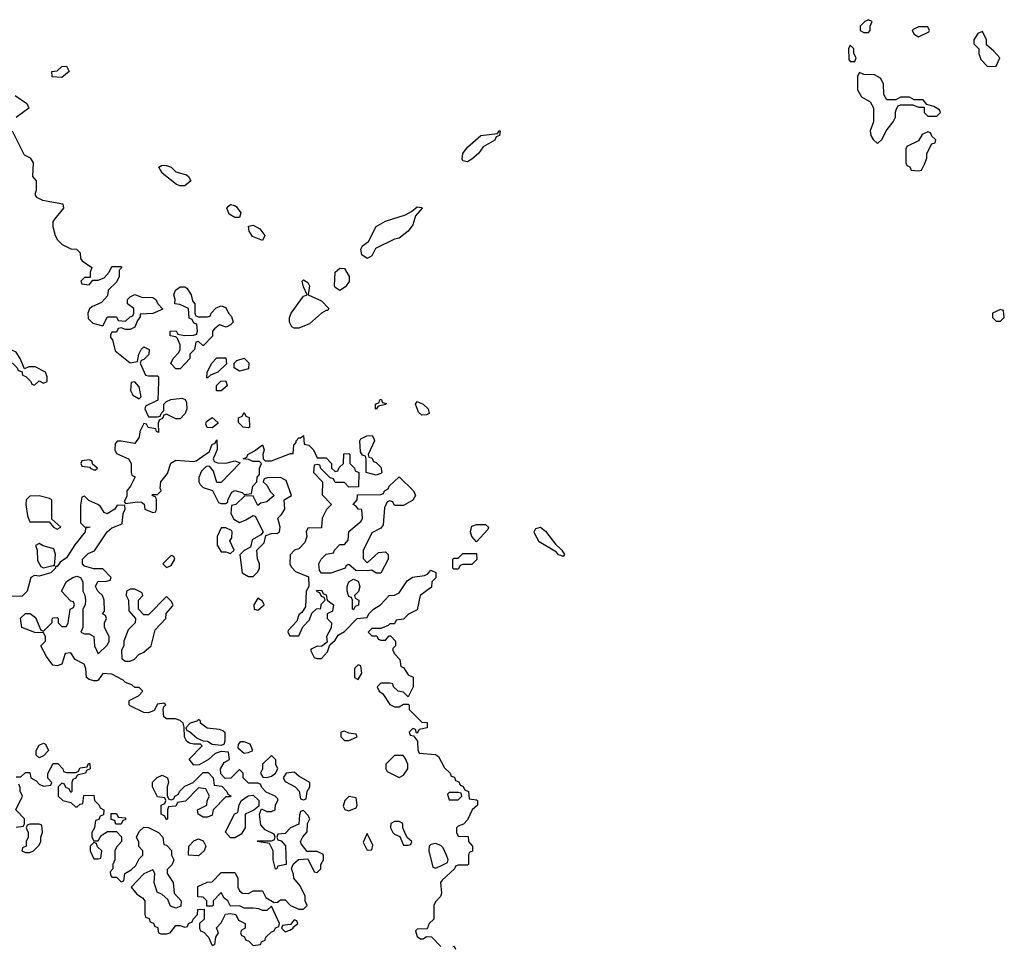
# Model space of a CAD drawing. Header units: inches. Extents: x 2671394 to 2765652, y 830470 to 955458.
# Tile 89 of 256: x 2707625 to 2711946, y 877310 to 881378. Entities that reach past the tile are written whole.
import ezdxf

# ---------------------------------------------------------------- set-up
doc = ezdxf.new("R2010")
doc.units = ezdxf.units.IN
doc.header["$MEASUREMENT"] = 0
for name, color, linetype in [('C7807', 7, 'Continuous'), ('C7808', 7, 'Continuous'), ('C7817', 7, 'Continuous'), ('C7818', 7, 'Continuous')]:
    doc.layers.add(name, color=color, linetype=linetype)

msp = doc.modelspace()

# ---------------------------------------------------------------- linework, layer by layer
at = {"layer": 'C7807', "color": 2, "elevation": 14}
for points in [[(2708026, 880000), (2708023.6, 879996.4), (2708023.6, 879983.6), (2708032, 879972), (2708044, 879924), (2708110, 879872), (2708142, 879878), (2708148, 879910), (2708158, 879930), (2708170, 879942), (2708194, 879930), (2708191.6, 879908.4), (2708170, 879886), (2708158, 879882), (2708154, 879870), (2708178, 879818), (2708190, 879814), (2708230, 879814), (2708234, 879810), (2708234, 879790), (2708232, 879708), (2708178, 879682), (2708174, 879670), (2708190, 879634), (2708230, 879634), (2708242, 879638), (2708246, 879650), (2708258, 879662), (2708258, 879690), (2708270, 879702), (2708288.9, 879711.1), (2708336.9, 879716.9), (2708351.3, 879711.3), (2708356.9, 879696.9), (2708358, 879670), (2708351.3, 879650), (2708330, 879626), (2708310, 879626), (2708270, 879646), (2708258, 879642), (2708252, 879628), (2708238, 879622), (2708232.7, 879607.3), (2708234, 879566), (2708226, 879570), (2708222, 879582), (2708188.4, 879588.4), (2708182, 879602), (2708170, 879606), (2708152, 879570), (2708150, 879546), (2708130, 879518), (2708070, 879528), (2708052.7, 879527.3), (2708043.6, 879516.4), (2708042, 879490), (2708050, 879474), (2708102, 879450), (2708114, 879430), (2708114, 879390), (2708118, 879378), (2708132, 879372), (2708111.3, 879330), (2708096, 879310), (2708095.3, 879284.7), (2708083.6, 879263.6), (2708090, 879254), (2708142, 879262), (2708159.6, 879259.6), (2708171.6, 879251.6), (2708174, 879230), (2708210, 879214), (2708222, 879218), (2708226, 879230), (2708226, 879270), (2708222, 879282), (2708206, 879290), (2708210, 879294), (2708230, 879294), (2708246, 879310), (2708242, 879322), (2708244, 879350), (2708273.6, 879386.4), (2708289, 879431), (2708310, 879444.7), (2708390, 879438), (2708399, 879441), (2708458, 879482), (2708470, 879514), (2708482, 879518), (2708490, 879534), (2708491.6, 879491.6), (2708474, 879450), (2708478, 879438), (2708492.7, 879432.7), (2708530, 879431.3), (2708570, 879442), (2708592.7, 879432.7), (2708510, 879346), (2708490, 879346), (2708476.4, 879396.4), (2708458, 879418), (2708443.6, 879416.4), (2708423.6, 879396.4), (2708411.6, 879368.4), (2708411.3, 879350), (2708416.9, 879336.9), (2708430, 879324.7), (2708472, 879312), (2708498, 879258), (2708510, 879254), (2708530, 879254), (2708538, 879262), (2708538, 879270), (2708556.4, 879303.6), (2708568.7, 879311.3), (2708602, 879302), (2708610, 879294), (2708642, 879298), (2708648, 879330), (2708666, 879350), (2708668, 879370), (2708678, 879382), (2708678, 879410), (2708686, 879430), (2708678, 879438), (2708650, 879438), (2708630, 879448), (2708606, 879450), (2708622, 879458), (2708626, 879470), (2708655.3, 879484.7), (2708690, 879512), (2708698, 879490), (2708692, 879470), (2708694, 879450), (2708702, 879442), (2708730, 879442), (2708814, 879474), (2708826, 879474), (2708828.7, 879510), (2708838, 879522), (2708838, 879530), (2708850, 879542), (2708858, 879542), (2708870, 879552), (2708874, 879514), (2708894, 879510), (2708914, 879490), (2708930, 879454), (2708970, 879454), (2708994, 879430), (2708994, 879410), (2709010, 879394), (2709022, 879398), (2709027.3, 879412.7), (2709046, 879430), (2709047.3, 879472.7), (2709070, 879474), (2709074, 879470), (2709074, 879430), (2709094, 879410), (2709098, 879398), (2709114, 879390), (2709112.7, 879327.3), (2709070, 879326), (2709050, 879346), (2709010, 879346), (2709002, 879362), (2708987.3, 879367.3), (2708947.3, 879407.3), (2708942, 879422), (2708930, 879426), (2708918, 879422), (2708914, 879390), (2708954, 879350), (2708952.7, 879292.7), (2708994, 879250), (2708971.6, 879228.4), (2708952, 879190), (2708950, 879148), (2708890, 879146), (2708882, 879130), (2708884.7, 879110), (2708876.8, 879083.2), (2708850, 879055.3), (2708831, 879049), (2708811.6, 879028.4), (2708811.3, 878990), (2708816.9, 878976.9), (2708836, 878956), (2708892.7, 878932.7), (2708894, 878890), (2708882, 878870), (2708879.6, 878800.4), (2708863.6, 878776.4), (2708850, 878766), (2708842, 878738), (2708803.6, 878696.4), (2708802, 878690), (2708810, 878674), (2708850, 878674), (2708867.3, 878712.7), (2708896.4, 878743.6), (2708907.3, 878772.7), (2708928.4, 878791.6), (2708946, 878794), (2708948.4, 878811.6), (2708966, 878830), (2708962, 878842), (2708950, 878846), (2708942, 878862), (2708930, 878866), (2708927.3, 878872.7), (2708950, 878874), (2708958, 878858), (2708970, 878854), (2708974, 878830), (2709002, 878810), (2708998, 878782), (2708974, 878770), (2708974, 878750), (2708994, 878730), (2708991.6, 878708.4), (2708972, 878670), (2708974, 878646), (2708950, 878626), (2708930, 878628), (2708904.7, 878615.3), (2708902, 878610), (2708918, 878578), (2708930, 878574), (2708950, 878574), (2708976.4, 878603.6), (2708986, 878634), (2709010, 878654), (2709023.1, 878676.9), (2709050, 878692), (2709106, 878750), (2709150, 878754), (2709158, 878770), (2709178, 878790), (2709208, 878810), (2709246, 878850), (2709270, 878852), (2709290, 878862), (2709325.2, 878914.8), (2709349.3, 878930.7), (2709402, 878938), (2709415.3, 878944.7), (2709430, 878962), (2709452, 878952), (2709451.6, 878928.4), (2709434, 878910), (2709432.7, 878887.3), (2709382, 878850), (2709370, 878788), (2709331.6, 878768.4), (2709310, 878746), (2709278, 878742), (2709270, 878726), (2709250, 878726), (2709242, 878718), (2709210, 878706), (2709170, 878706), (2709154, 878690), (2709170, 878674), (2709192.7, 878672.7), (2709198, 878658), (2709210, 878654), (2709230, 878654), (2709247.3, 878672.7), (2709252.7, 878672.7), (2709274, 878650), (2709274, 878630), (2709262, 878618), (2709262, 878610), (2709270, 878594), (2709294, 878570), (2709298, 878538), (2709310, 878534), (2709330, 878502), (2709351.6, 878491.6), (2709351.3, 878450), (2709330, 878406), (2709310, 878426), (2709286, 878430), (2709266, 878450), (2709262, 878462), (2709250, 878466), (2709210, 878466), (2709194, 878450), (2709202, 878430), (2709218.8, 878418.8), (2709250, 878372), (2709270, 878362), (2709290, 878362), (2709310, 878374), (2709330, 878374), (2709334, 878370), (2709334, 878350), (2709390, 878294), (2709412.7, 878292.7), (2709414, 878270), (2709378, 878262), (2709370, 878246), (2709366, 878246), (2709362, 878262), (2709350, 878266), (2709334, 878250), (2709338, 878238), (2709354, 878234), (2709371.6, 878211.6), (2709372.7, 878172.7), (2709378, 878158), (2709450, 878152), (2709463.6, 878143.6), (2709490, 878094), (2709514, 878070), (2709518, 878058), (2709532.7, 878052.7), (2709538, 878038), (2709552.7, 878032.7), (2709558, 878018), (2709570, 878014), (2709578, 877998), (2709594, 877990), (2709598, 877958), (2709630, 877954), (2709634, 877950), (2709634, 877930), (2709611.1, 877908.9), (2709590, 877866), (2709572.7, 877847.3), (2709550, 877838), (2709542, 877830), (2709542, 877810), (2709550, 877794), (2709592.7, 877792.7), (2709594, 877770), (2709612, 877750), (2709611.6, 877728.4), (2709598, 877722), (2709594, 877710), (2709594, 877670), (2709590, 877666), (2709550, 877666), (2709538, 877662), (2709534, 877650), (2709479.6, 877600.4), (2709472, 877590), (2709476.9, 877543.1), (2709471.6, 877528.4), (2709450, 877506), (2709442, 877490), (2709442, 877430), (2709422, 877410), (2709412.7, 877387.3), (2709370, 877386), (2709362, 877378), (2709370, 877354), (2709383.6, 877343.6), (2709396.4, 877343.6), (2709410, 877354), (2709432.7, 877352.7), (2709474, 877310)], [(2708471.5, 880000), (2708470.9, 879989.1), (2708431.6, 879948.4), (2708428.4, 879948.4), (2708410, 879966), (2708398, 879962), (2708392, 879930), (2708372, 879910), (2708371.3, 879890), (2708330, 879846), (2708310, 879846), (2708288.4, 879868.4), (2708298, 879890), (2708323.1, 879916.9), (2708328.7, 879930), (2708328.7, 879950), (2708318, 879978), (2708310, 879986), (2708286, 879990), (2708286, 880000)], [(2708317.1, 880000), (2708318, 879998), (2708350, 879992), (2708387.3, 879992.7), (2708402, 879998), (2708402.7, 880000)], [(2707610, 878054), (2707630, 878054), (2707650, 878074), (2707670, 878074), (2707674, 878050), (2707696.9, 878036.9), (2707710, 878022), (2707730, 878014), (2707762, 878018), (2707766, 878030), (2707748, 878048), (2707748.4, 878068.4), (2707772.7, 878112.7), (2707792.7, 878112.7), (2707814, 878090), (2707818, 878078), (2707830, 878074), (2707870, 878074), (2707882, 878078), (2707890, 878094), (2707922, 878098), (2707927.3, 878112.7), (2707932.7, 878112.7), (2707934, 878090), (2707918, 878082), (2707914, 878070), (2707878, 878062), (2707872, 878048), (2707858, 878042), (2707854, 878030), (2707854, 877990), (2707850, 877986), (2707842, 878002), (2707827.3, 878007.3), (2707822, 878022), (2707810, 878026), (2707794, 878010), (2707794, 877970), (2707814, 877950), (2707850, 877942), (2707870, 877922), (2707878, 877922), (2707890, 877934), (2707902, 877938), (2707907.3, 877972.7), (2707950, 877974), (2707954, 877950), (2707974, 877930), (2707978, 877918), (2707994, 877910), (2707992.7, 877887.3), (2707978, 877882), (2707972.7, 877867.3), (2707958, 877862), (2707954, 877830), (2707942, 877810), (2707942, 877790), (2707950, 877774), (2707970, 877774), (2707983.1, 877796.9), (2708010, 877814), (2708050, 877814), (2708071.6, 877791.6), (2708072, 877770), (2708050, 877746), (2708042, 877730), (2708042, 877690), (2708034, 877670), (2708034, 877650), (2708022, 877638), (2708023.6, 877623.6), (2708030, 877614), (2708050, 877614), (2708070, 877594), (2708082, 877598), (2708086, 877630), (2708114.6, 877645.4), (2708134.6, 877665.4), (2708150, 877694), (2708166, 877710), (2708166, 877730), (2708148.4, 877748.4), (2708147.3, 877767.3), (2708138, 877790), (2708150, 877814), (2708170, 877834), (2708190, 877832), (2708234, 877810), (2708254, 877790), (2708258, 877758), (2708270, 877754), (2708291.6, 877731.6), (2708292, 877710), (2708302, 877690), (2708294, 877670), (2708272.7, 877647.3), (2708272, 877630), (2708298, 877590), (2708303.6, 877543.6), (2708334, 877510), (2708332.7, 877487.3), (2708310, 877478), (2708287.3, 877487.3), (2708275.3, 877515.3), (2708250, 877538), (2708228.7, 877548.7), (2708215.3, 877590), (2708218, 877630), (2708210, 877646), (2708170, 877628), (2708114, 877570), (2708139.6, 877539.6), (2708163.6, 877523.6), (2708174, 877510), (2708174, 877450), (2708178, 877438), (2708192.7, 877432.7), (2708198, 877418), (2708212.7, 877412.7), (2708218, 877398), (2708230, 877394), (2708234, 877370), (2708244.7, 877364.7), (2708270, 877364.7), (2708286, 877370), (2708310, 877402), (2708330, 877402), (2708350, 877394), (2708362, 877398), (2708366, 877410), (2708382, 877418), (2708386, 877430), (2708406, 877450), (2708407.3, 877472.7), (2708434, 877474), (2708434, 877430), (2708414, 877410), (2708414, 877390), (2708418, 877378), (2708432.7, 877372.7), (2708454, 877350), (2708470, 877314), (2708482, 877318), (2708486, 877350), (2708498, 877370), (2708488.4, 877391.6), (2708510, 877414), (2708528.7, 877451.3), (2708550, 877454), (2708574, 877450), (2708585.4, 877425.4), (2708614, 877410), (2708614, 877390), (2708598, 877382), (2708594, 877370), (2708598, 877358), (2708610, 877354), (2708618, 877338), (2708630, 877334), (2708650, 877314), (2708682, 877318), (2708686, 877330), (2708702, 877338), (2708706, 877350), (2708730, 877374), (2708742, 877378), (2708748, 877392), (2708762, 877398), (2708766, 877410), (2708730, 877486), (2708710, 877468), (2708690, 877468), (2708675.3, 877475.3), (2708650, 877478), (2708610, 877478), (2708590, 877488), (2708550, 877486), (2708538, 877510), (2708522, 877522), (2708510, 877546), (2708474, 877510), (2708474, 877490), (2708470, 877486), (2708446, 877486), (2708446, 877510), (2708430, 877526), (2708407.3, 877527.3), (2708407.3, 877572.7), (2708448.4, 877591.6), (2708470, 877594), (2708510, 877634), (2708570, 877634), (2708582, 877610), (2708582, 877570), (2708590, 877554), (2708603.6, 877543.6), (2708630, 877542), (2708650, 877554), (2708690, 877554), (2708705.4, 877525.4), (2708742, 877502), (2708756.4, 877503.6), (2708770, 877514), (2708790, 877514), (2708814, 877490), (2708850, 877474), (2708870, 877474), (2708886, 877490), (2708878, 877510), (2708878, 877530), (2708856.4, 877576.4), (2708828, 877610), (2708827.3, 877627.3), (2708818, 877650), (2708820.4, 877659.6), (2708827.3, 877672.7), (2708848.4, 877691.6), (2708890, 877694), (2708918, 877638), (2708930, 877634), (2708946, 877650), (2708946, 877670), (2708958, 877690), (2708958, 877710), (2708955.3, 877715.3), (2708930, 877726), (2708887.3, 877727.3), (2708860.4, 877760.4), (2708858, 877770), (2708868.4, 877791.6), (2708887.3, 877812.7), (2708888, 877850), (2708898, 877870), (2708890, 877886), (2708870, 877906), (2708858, 877902), (2708852.7, 877887.3), (2708850, 877846), (2708814, 877830), (2708790, 877806), (2708758, 877802), (2708754, 877790), (2708758, 877778), (2708772.7, 877772.7), (2708791.6, 877751.6), (2708794, 877670), (2708758, 877662), (2708754, 877650), (2708748.4, 877648.4), (2708738, 877690), (2708738, 877730), (2708722, 877762), (2708668, 877770), (2708670, 877774), (2708730, 877774), (2708742, 877778), (2708746, 877790), (2708742, 877802), (2708702, 877822), (2708684, 877844), (2708678, 877890), (2708686, 877914), (2708710, 877902), (2708730, 877902), (2708746, 877910), (2708748, 877932), (2708758, 877950), (2708758, 877958), (2708746, 877970), (2708707.3, 877987.3), (2708687.3, 878007.3), (2708682, 878022), (2708670, 878026), (2708630, 878026), (2708606, 878050), (2708606, 878070), (2708590, 878086), (2708551.6, 878048.4), (2708527.3, 878047.3), (2708507.3, 878067.3), (2708506, 878090), (2708522, 878118), (2708546, 878130), (2708542, 878162), (2708510, 878166), (2708483.6, 878156.4), (2708454, 878130), (2708412.7, 878107.3), (2708390, 878106), (2708368.4, 878131.6), (2708426, 878190), (2708418, 878198), (2708390, 878198), (2708370, 878202), (2708358, 878210), (2708348, 878230), (2708347.3, 878272.7), (2708342, 878290), (2708330, 878302), (2708309.1, 878309.1), (2708269.1, 878309.1), (2708258, 878318), (2708255.3, 878350), (2708258, 878362), (2708266, 878370), (2708258, 878378), (2708230, 878374), (2708214.8, 878345.2), (2708190, 878336), (2708170, 878337.2), (2708110, 878366), (2708106, 878370), (2708106, 878390), (2708146, 878410), (2708166, 878430), (2708150, 878446), (2708130, 878446), (2708118, 878458), (2708089.1, 878469.1), (2708079, 878479), (2708030, 878505.2), (2707990, 878508), (2707970, 878478), (2707963.6, 878476.4), (2707950, 878475.3), (2707930, 878482), (2707918, 878490), (2707915.3, 878530), (2707908.4, 878548.4), (2707868.9, 878568.9), (2707850, 878598), (2707824.7, 878595.3), (2707810.8, 878549.2), (2707790, 878542), (2707770, 878544), (2707742.7, 878582.7), (2707718, 878630), (2707738, 878650), (2707738, 878670), (2707730, 878686), (2707692, 878688), (2707634, 878710), (2707629.2, 878750.8), (2707650, 878771), (2707670.9, 878770.9), (2707694.4, 878754.4), (2707718, 878698), (2707730, 878694), (2707768, 878732), (2707768, 878748), (2707772.7, 878752.7), (2707790, 878754), (2707794, 878750), (2707794, 878730), (2707810, 878714), (2707830, 878714), (2707838, 878730), (2707846, 878790), (2707862, 878798), (2707866, 878810), (2707862, 878822), (2707850, 878826), (2707808.7, 878870), (2707830, 878911.3), (2707858, 878930), (2707875.3, 878935.3), (2707892, 878930), (2707902, 878910), (2707902, 878870), (2707911.6, 878851.6), (2707914, 878830), (2707912, 878810), (2707902, 878790), (2707902, 878710), (2707894, 878690), (2707910, 878682), (2707930, 878682), (2707951.1, 878671.1), (2707954, 878630), (2707970, 878594), (2708010, 878634), (2708018, 878650), (2708018, 878670), (2707998, 878710), (2707998, 878730), (2708006, 878750), (2708002, 878762), (2707988, 878770), (2707998, 878782), (2707995.3, 878830), (2707988, 878850), (2707968.7, 878868.7), (2707958, 878890), (2707968.7, 878911.3), (2708007.3, 878912.7), (2708022, 878918), (2708026, 878930), (2707990, 878968), (2707950, 878968), (2707910, 878979), (2707901.2, 878990), (2707901.2, 879010), (2707925.4, 879034.6), (2707953.2, 879046.8), (2708009.5, 879130.5), (2708030, 879146.8), (2708075.3, 879164.7), (2708079, 879210), (2708088, 879230), (2708086, 879246), (2708052.7, 879247.3), (2708042, 879230), (2708008.9, 879208.9), (2707995.3, 879215.3), (2707980.4, 879240.4), (2707968, 879250), (2707928, 879268), (2707910, 879286), (2707898, 879282), (2707892.7, 879247.3), (2707892, 879170), (2707910, 879152), (2707934, 879150), (2707914, 879146), (2707912, 879130), (2707866.8, 879073.2), (2707830, 879015.3), (2707803.5, 878996.5), (2707790, 878978), (2707782, 878978), (2707782, 878970), (2707762, 878950), (2707710, 878935.3), (2707690, 878938), (2707674, 878930), (2707658, 878870), (2707634.4, 878845.6), (2707590, 878848)], [(2710000, 879025.8), (2709989.6, 879029.6), (2709981.2, 879041.2), (2709905.4, 879085.4), (2709884.1, 879124.1), (2709882.7, 879130), (2709890, 879144.7), (2709910, 879150.5), (2709933.3, 879133.3), (2709976.1, 879076.1), (2710000, 879054.3)], [(2707610, 877834), (2707642, 877838), (2707646, 877850), (2707646, 877870), (2707608, 877910), (2707638, 877970), (2707628, 877992), (2707628, 878008), (2707622, 878022)], [(2709526, 877310), (2709531.6, 877311.6), (2709538, 877298)]]:
    msp.add_lwpolyline(points, dxfattribs=at)
for points in [[(2707590, 879928), (2707579.6, 879920.4), (2707572, 879910), (2707572, 879890), (2707614, 879850), (2707618, 879838), (2707634, 879834), (2707638, 879818), (2707652, 879812), (2707674, 879790), (2707678, 879778), (2707690, 879774), (2707710, 879792), (2707730, 879782), (2707746, 879790), (2707746, 879810), (2707738, 879830), (2707693.6, 879853.6), (2707665.4, 879854.6), (2707646, 879846), (2707628, 879890), (2707610, 879918)], [(2708446, 879806), (2708448, 879830), (2708468, 879870), (2708490, 879894), (2708530, 879894), (2708532.7, 879867.3), (2708494, 879830), (2708462, 879818), (2708450, 879806)], [(2708590, 879835.3), (2708566, 879850), (2708566, 879870), (2708578, 879882), (2708610, 879892), (2708631, 879871), (2708630, 879846)], [(2708130, 879788), (2708114, 879786), (2708112, 879750), (2708122, 879730), (2708150, 879714), (2708158, 879722), (2708150, 879766)], [(2708489, 879749), (2708488.4, 879771.6), (2708508.4, 879791.6), (2708530, 879792), (2708536, 879770), (2708510, 879749)], [(2709190, 879668), (2709186, 879670), (2709186, 879690), (2709202, 879698), (2709206, 879710), (2709211.6, 879711.6), (2709218, 879698), (2709232.7, 879692.7), (2709231.6, 879688.4), (2709198, 879682)], [(2709390, 879642), (2709374.6, 879654.6), (2709362, 879690), (2709370, 879702), (2709396, 879690), (2709417.3, 879670), (2709422, 879650), (2709410, 879644)], [(2708470, 879586), (2708448.4, 879588.4), (2708442, 879602), (2708445.6, 879614.4), (2708470, 879631.3), (2708494, 879610), (2708494, 879606)], [(2708630, 879586), (2708606, 879590), (2708586, 879610), (2708586, 879630), (2708602, 879638), (2708610, 879654), (2708618, 879638), (2708632, 879632), (2708634, 879590)], [(2709190, 879378), (2709146, 879390), (2709146, 879450), (2709142, 879462), (2709130, 879466), (2709120.4, 879480.4), (2709118, 879530), (2709122, 879538), (2709148.4, 879551.6), (2709172, 879552), (2709179.6, 879539.6), (2709182, 879530), (2709154, 879470), (2709158, 879458), (2709170, 879454), (2709178, 879438), (2709190, 879434), (2709210, 879414), (2709214, 879390), (2709210, 879386)], [(2707930, 879446), (2707898, 879442), (2707894, 879430), (2707898, 879418), (2707934, 879414), (2707934, 879410), (2707950, 879402), (2707958, 879402), (2707966, 879410), (2707946, 879426), (2707942, 879442)], [(2709270, 879246), (2709262, 879262), (2709250, 879266), (2709238, 879262), (2709225.4, 879234.6), (2709219.6, 879160.4), (2709210, 879146), (2709170, 879126), (2709132.7, 879047.3), (2709132.7, 879012.7), (2709150, 878994), (2709200.4, 879039.6), (2709230, 879042), (2709236.9, 879036.9), (2709242, 879030), (2709242, 879010), (2709210, 878948), (2709190, 878948), (2709170, 878962), (2709150, 878958), (2709100.4, 878960.4), (2709070, 878986), (2709058, 878982), (2709054, 878970), (2708990, 878948.7), (2708950, 878948), (2708940.4, 878960.4), (2708938, 878990), (2708948, 879010), (2708970, 879032), (2709002, 879038), (2709006, 879050), (2709030, 879074), (2709050, 879074), (2709067.3, 879092.7), (2709070, 879132), (2709124, 879176), (2709129, 879190), (2709127.3, 879227.3), (2709110, 879228.7), (2709102, 879242), (2709088, 879250), (2709106, 879270), (2709107.3, 879292.7), (2709210, 879294), (2709222, 879298), (2709226, 879310), (2709242, 879318), (2709246, 879330), (2709291.1, 879371.1), (2709354, 879310), (2709362, 879290), (2709351.1, 879268.9), (2709310, 879246)], [(2708770, 879368.7), (2708712.7, 879367.3), (2708698, 879362), (2708694, 879350), (2708710, 879334), (2708725.4, 879305.4), (2708742, 879290), (2708710, 879262), (2708683.6, 879256.4), (2708670, 879246), (2708650, 879286), (2708612.7, 879287.3), (2708574, 879250), (2708554, 879246), (2708552, 879210), (2708565.4, 879185.4), (2708590, 879171.3), (2708618, 879182), (2708650, 879202), (2708658, 879198), (2708694, 879130), (2708683.6, 879116.4), (2708645.4, 879094.6), (2708638, 879062), (2708610, 879048), (2708591.6, 879028.4), (2708602, 878950), (2708630, 878934), (2708650, 878934), (2708670, 878954), (2708678, 878970), (2708678, 878990), (2708668.4, 879011.6), (2708666, 879050), (2708698, 879082), (2708706, 879114), (2708730, 879122), (2708756.4, 879123.6), (2708766, 879130), (2708768, 879150), (2708758, 879190), (2708774.6, 879205.4), (2708788.7, 879230), (2708786, 879270), (2708818, 879290), (2708794.6, 879354.6)], [(2707710, 879288), (2707670, 879286), (2707654, 879270), (2707652, 879250), (2707659.6, 879199.6), (2707670, 879174), (2707754, 879174), (2707774, 879150), (2707790, 879142), (2707806, 879150), (2707766, 879186), (2707766, 879270), (2707756.4, 879276.4)], [(2709630, 879086), (2709608.7, 879110), (2709604, 879130), (2709610, 879154), (2709630, 879162), (2709670, 879162), (2709682, 879150), (2709679.6, 879140.4)], [(2708530, 879148), (2708510, 879148), (2708491.3, 879110), (2708492, 879072), (2708510, 879042), (2708530, 879042), (2708550, 879034), (2708566, 879050), (2708548, 879090), (2708556.4, 879103.6), (2708558, 879130), (2708555.3, 879135.3)], [(2707710, 879078), (2707694, 879070), (2707702, 879050), (2707703.6, 879003.6), (2707718, 878978), (2707730, 878971.3), (2707770, 878982), (2707778, 878982), (2707782, 879030), (2707775.3, 879055.3), (2707728, 879068)], [(2708290, 879026), (2708254, 878990), (2708270, 878974), (2708290, 878982), (2708306, 879010), (2708302, 879022)], [(2709530, 878966), (2709526, 878970), (2709526, 879010), (2709530, 879014), (2709550, 879014), (2709570, 879034), (2709630, 879034), (2709631.6, 879008.4), (2709610, 878986), (2709570, 878986), (2709558, 878982), (2709550, 878966)], [(2709090, 878788), (2709086, 878790), (2709086, 878830), (2709082, 878842), (2709070, 878846), (2709062, 878870), (2709062, 878890), (2709069.1, 878910.9), (2709090, 878922), (2709110, 878914), (2709118, 878890), (2709112.7, 878867.3), (2709094, 878850), (2709098, 878838), (2709114, 878830), (2709111.6, 878808.4), (2709098, 878802)], [(2708130, 878878), (2708110, 878878), (2708094, 878870), (2708092, 878850), (2708102, 878830), (2708103.6, 878783.6), (2708134, 878750), (2708132, 878730), (2708101, 878699), (2708082, 878650), (2708082, 878630), (2708072, 878610), (2708072.7, 878572.7), (2708090, 878562), (2708110, 878562), (2708128.4, 878571.6), (2708148.4, 878591.6), (2708170, 878602), (2708202, 878630), (2708220.2, 878699.8), (2708266, 878750), (2708268.4, 878771.6), (2708296.4, 878803.6), (2708298, 878810), (2708290, 878826), (2708270, 878846), (2708190, 878766), (2708170, 878766), (2708146, 878790), (2708146, 878830), (2708166, 878850), (2708162, 878862)], [(2708670, 878838), (2708652, 878810), (2708654, 878790), (2708670, 878786), (2708698, 878810), (2708690, 878826)], [(2709110, 878546), (2709094, 878530), (2709094, 878490), (2709110, 878482), (2709126, 878510), (2709122, 878542)], [(2708410, 878306), (2708402, 878298), (2708374, 878290), (2708354, 878270), (2708358, 878258), (2708370, 878254), (2708403.6, 878223.6), (2708430, 878212), (2708450, 878211.3), (2708470, 878198), (2708510, 878194), (2708522, 878198), (2708527.3, 878212.7), (2708527.3, 878247.3), (2708516.4, 878256.4), (2708502, 878262), (2708448, 878268), (2708418, 878290), (2708418, 878298)], [(2709050, 878255.3), (2709034, 878250), (2709034, 878230), (2709050, 878214), (2709070, 878214), (2709090, 878222), (2709106, 878230), (2709102, 878242), (2709070, 878246)], [(2708610, 878208.7), (2708592, 878208), (2708583.6, 878196.4), (2708582, 878182), (2708610, 878158), (2708630, 878161), (2708648, 878170), (2708637.2, 878197.2)], [(2707710, 878138), (2707698, 878150), (2707698, 878170), (2707710, 878194), (2707730, 878202), (2707738, 878198), (2707752, 878170), (2707730, 878146)], [(2708730, 878148), (2708691.3, 878110), (2708691.3, 878088.7), (2708682, 878070), (2708692.7, 878052.7), (2708710, 878052), (2708730, 878058), (2708748, 878070), (2708758, 878090), (2708749.1, 878109.1), (2708748.7, 878128.7)], [(2709270, 878148), (2709232, 878110), (2709231.3, 878090), (2709238, 878078), (2709290, 878052), (2709310, 878062), (2709328, 878090), (2709328, 878110), (2709316.4, 878136.4), (2709307.3, 878147.3)], [(2708430, 877878), (2708408.7, 877890), (2708406, 877910), (2708446, 877930), (2708448, 877950), (2708458, 877970), (2708442, 878002), (2708410, 878006), (2708352.7, 877947.3), (2708318, 877942), (2708310, 877926), (2708278, 877922), (2708274, 877910), (2708274, 877870), (2708270, 877866), (2708262, 877882), (2708246, 877890), (2708246, 877930), (2708262, 877938), (2708266, 877950), (2708262, 877962), (2708230, 877966), (2708208, 878010), (2708208.7, 878031.3), (2708228.7, 878051.3), (2708250, 878062), (2708274, 878050), (2708278, 878030), (2708272, 878010), (2708272.7, 877972.7), (2708278, 877958), (2708290, 877954), (2708302, 877958), (2708306, 877970), (2708322, 877978), (2708326, 877990), (2708350, 878014), (2708386, 878030), (2708430, 878074), (2708452.7, 878072.7), (2708474, 878050), (2708478, 878018), (2708512.7, 878012.7), (2708534, 877990), (2708538, 877978), (2708551.6, 877971.6), (2708550, 877966), (2708530, 877966), (2708474, 877910), (2708470, 877886), (2708450, 877878)], [(2708830, 878075.3), (2708794, 878070), (2708782, 878050), (2708790, 878034), (2708834, 878010), (2708852, 877992), (2708858, 877958), (2708870, 877954), (2708882, 877958), (2708886, 877990), (2708898, 878010), (2708898, 878030), (2708850, 878058)], [(2708550, 877786), (2708528.4, 877811.6), (2708568.4, 877891.6), (2708582, 877898), (2708588, 877932), (2708598, 877950), (2708628.4, 877971.6), (2708650, 877974), (2708674, 877950), (2708674, 877926), (2708652, 877908), (2708614, 877890), (2708614, 877830), (2708596.9, 877803.1), (2708570, 877786)], [(2709070, 877968), (2709052, 877950), (2709045.4, 877925.4), (2709051.6, 877911.6), (2709070, 877904.7), (2709102, 877918), (2709106, 877930), (2709102, 877962)], [(2709550, 877986), (2709510, 877986), (2709502, 877978), (2709510, 877954), (2709550, 877954), (2709566, 877970), (2709562, 877982)], [(2708070, 877846), (2708047.3, 877847.3), (2708042, 877862), (2708027.3, 877867.3), (2708027.3, 877892.7), (2708050, 877894), (2708058, 877878), (2708090, 877874), (2708090, 877866), (2708078, 877862)], [(2709290, 877858), (2709270, 877858), (2709254, 877850), (2709252, 877830), (2709262, 877810), (2709270, 877802), (2709292.7, 877792.7), (2709310, 877754), (2709330, 877754), (2709342, 877758), (2709346, 877770), (2709327.3, 877787.3), (2709320.4, 877800.4), (2709306, 877830), (2709306, 877850)], [(2707710, 877846), (2707670, 877846), (2707658, 877842), (2707654, 877830), (2707662, 877810), (2707662, 877790), (2707654, 877770), (2707654, 877750), (2707638, 877742), (2707634, 877730), (2707650, 877722), (2707670, 877722), (2707686, 877730), (2707710, 877754), (2707718, 877770), (2707718, 877790), (2707726, 877810), (2707722, 877842)], [(2708410, 877708), (2708366, 877710), (2708368, 877750), (2708390, 877774), (2708410, 877782), (2708430, 877774), (2708442, 877750), (2708434, 877730)], [(2709150, 877806), (2709132.7, 877767.3), (2709150, 877732), (2709170, 877734), (2709174.6, 877754.6)], [(2707950, 877766), (2707934, 877750), (2707934, 877730), (2707950, 877694), (2707970, 877694), (2707982, 877698), (2707986, 877730), (2707967.3, 877747.3), (2707962, 877762)], [(2709450, 877762), (2709430, 877758), (2709422, 877750), (2709421, 877730), (2709438, 877658), (2709450, 877654), (2709470, 877662), (2709502, 877678), (2709506, 877690), (2709498, 877710), (2709483.1, 877743.1), (2709473.6, 877753.6)], [(2708830, 877426), (2708814, 877406), (2708778, 877402), (2708774, 877390), (2708790, 877374), (2708810, 877382), (2708826, 877390), (2708826, 877394), (2708846, 877410), (2708842, 877422)]]:
    msp.add_lwpolyline(points, close=True, dxfattribs=at)
at = {"layer": 'C7808', "color": 2, "elevation": 14}
for points in [[(2707810, 881124), (2707767.3, 881127.3), (2707766, 881150), (2707790, 881154), (2707810, 881172), (2707830, 881174), (2707842, 881150)], [(2709590, 880754), (2709570, 880758), (2709566.3, 880766.3), (2709569.4, 880790), (2709590, 880818.8), (2709648.7, 880870), (2709722, 880878), (2709729.4, 880890.6), (2709734, 880890), (2709731, 880870), (2709716, 880864), (2709710, 880849.3), (2709659.8, 880820.2), (2709638.8, 880790), (2709610, 880766)], [(2708330, 880648.7), (2708314, 880654), (2708250, 880704), (2708235.3, 880730), (2708250, 880738.8), (2708270, 880737.3), (2708290, 880730.7), (2708310.5, 880710.5), (2708356.7, 880696.7), (2708366, 880690), (2708376, 880670), (2708350, 880649)], [(2708590, 880509.2), (2708569.4, 880509.4), (2708544.1, 880524.1), (2708534, 880550), (2708540.9, 880559.1), (2708550, 880566), (2708570, 880562.8), (2708577.1, 880557.1), (2708595.5, 880530)], [(2709150, 880329.3), (2709126, 880346), (2709122.7, 880370), (2709130, 880384.7), (2709156, 880404), (2709189.6, 880470.4), (2709230, 880493.4), (2709318, 880522), (2709344.7, 880535.3), (2709370, 880556), (2709390, 880554), (2709390.9, 880550.9), (2709362.8, 880517.2), (2709350, 880478), (2709330.5, 880449.5), (2709290, 880419), (2709270, 880414), (2709186.4, 880373.6), (2709170, 880342)], [(2708690, 880409.2), (2708646.7, 880426.7), (2708632.7, 880450), (2708630, 880471.3), (2708650, 880476.3), (2708679.5, 880459.5), (2708700.7, 880430)], [(2709030, 880188.7), (2709010, 880202), (2709006, 880210), (2709009.3, 880270), (2709030, 880286.8), (2709050, 880286), (2709070.5, 880250.5), (2709070.6, 880229.4), (2709054.4, 880205.6)], [(2708830, 880023.7), (2708819, 880030), (2708809.2, 880050), (2708809.2, 880070), (2708817.2, 880090), (2708870, 880164.7), (2708886, 880170), (2708870, 880206), (2708865.2, 880230), (2708870, 880236), (2708890, 880224.7), (2708896.3, 880210), (2708891.3, 880170), (2708950, 880144), (2708982, 880110), (2708978, 880102), (2708970, 880102), (2708950, 880089.2), (2708897.3, 880042.7), (2708850, 880024.5)]]:
    msp.add_lwpolyline(points, close=True, dxfattribs=at)
for points in [[(2707605.1, 881045.1), (2707656, 881010), (2707664.7, 880990), (2707610, 880948)], [(2707592, 880890), (2707644.7, 880784.7), (2707671.1, 880771.1), (2707684.7, 880750), (2707682, 880690), (2707698, 880670), (2707698, 880630), (2707692, 880610), (2707699.6, 880599.6), (2707725.4, 880585.4), (2707814, 880570), (2707818, 880550), (2707778, 880502), (2707771, 880490), (2707771, 880470), (2707781, 880430), (2707790.9, 880410.9), (2707811.1, 880391.1), (2707850, 880372), (2707874, 880370), (2707890, 880354), (2707892, 880330), (2707899.6, 880319.6), (2707942, 880290), (2707934, 880270), (2707934, 880246), (2707910, 880246), (2707894, 880230), (2707898, 880218), (2707930, 880214), (2707946, 880234), (2707970, 880234), (2707995.3, 880244.7), (2708018, 880270), (2708030, 880294), (2708070, 880294), (2708074, 880290), (2708062, 880278), (2708062, 880250), (2708050, 880226), (2708014, 880190), (2708010, 880166), (2707983.6, 880136.4), (2707942, 880118), (2707931.1, 880108.9), (2707924.7, 880090), (2707926, 880066), (2707946.4, 880046.4), (2707990, 880034), (2708010, 880074), (2708050, 880074), (2708058, 880058), (2708090, 880054), (2708110, 880074), (2708122, 880078), (2708126, 880090), (2708126, 880110), (2708098, 880130), (2708098, 880150), (2708110, 880162), (2708130, 880172), (2708159.6, 880159.6), (2708210, 880158), (2708222, 880150), (2708232, 880130), (2708252.7, 880107.3), (2708210, 880088), (2708154, 880086), (2708154, 880074), (2708142, 880058), (2708130, 880028), (2708110, 880018), (2708090, 880018), (2708070, 880026), (2708058, 880022), (2708050, 880006), (2708030, 880006), (2708026, 880000)], [(2708402.7, 880000), (2708406, 880010), (2708402, 880042), (2708390, 880046), (2708382, 880062), (2708368.4, 880068.4), (2708366, 880110), (2708327.3, 880127.3), (2708306, 880130), (2708308, 880150), (2708302, 880170), (2708309, 880191), (2708330, 880204.7), (2708350, 880204.7), (2708358.8, 880198.8), (2708378, 880170), (2708383.6, 880143.6), (2708394, 880130), (2708394, 880090), (2708398, 880078), (2708410, 880074), (2708450, 880074), (2708462, 880078), (2708466, 880090), (2708487.3, 880112.7), (2708510, 880122), (2708530, 880114), (2708542, 880090), (2708555.3, 880075.3), (2708562, 880050), (2708550, 880038), (2708531.1, 880028.9), (2708502, 880038), (2708479.6, 880020.4), (2708472, 880010), (2708471.5, 880000)], [(2708286, 880000), (2708286, 880010), (2708311.6, 880011.6), (2708317.1, 880000)]]:
    msp.add_lwpolyline(points, dxfattribs=at)
at = {"layer": 'C7817', "color": 2, "elevation": 14}
msp.add_lwpolyline([(2710000, 879054.3), (2710004.7, 879050), (2710016, 879030), (2710010, 879022), (2710000, 879025.8)], dxfattribs=at)
at = {"layer": 'C7818', "color": 2, "elevation": 18}
for points in [[(2711350, 881378), (2711334, 881370), (2711314, 881350), (2711314, 881330), (2711330, 881322), (2711350, 881322), (2711358, 881330), (2711358, 881350), (2711366, 881370)], [(2711610, 881346), (2711570, 881346), (2711545.4, 881334.6), (2711542, 881330), (2711550, 881314), (2711570, 881302), (2711614.6, 881325.4), (2711618, 881330)], [(2711850, 881326), (2711830, 881318), (2711812, 881290), (2711812.7, 881272.7), (2711834, 881250), (2711834, 881230), (2711843.6, 881203.6), (2711872.7, 881172.7), (2711910, 881174), (2711926, 881210), (2711900.4, 881240.4), (2711867.3, 881267.3), (2711868, 881290)], [(2711270, 881266), (2711262, 881250), (2711263.6, 881203.6), (2711270, 881194), (2711290, 881194), (2711295.3, 881210), (2711286, 881230), (2711286, 881250)], [(2711310, 881146), (2711302, 881130), (2711302, 881070), (2711319.6, 881039.6), (2711358, 881018), (2711371.6, 880991.6), (2711372, 880930), (2711358, 880890), (2711361, 880870), (2711370, 880852), (2711390, 880834), (2711410, 880854), (2711428, 880890), (2711458, 880930), (2711468, 880950), (2711468, 880972), (2711473.6, 880986.4), (2711480.2, 880999.8), (2711490, 881004.7), (2711544.7, 881004.7), (2711570, 880994), (2711594, 880994), (2711594, 880970), (2711610, 880954), (2711650, 880954), (2711666, 880970), (2711662, 880982), (2711636.4, 880996.4), (2711606, 881006), (2711590, 881026), (2711550, 881026), (2711530, 881038), (2711490, 881038), (2711470, 881026), (2711430, 881026), (2711418, 881050), (2711416.4, 881096.4), (2711402, 881122), (2711376.4, 881136.4), (2711330, 881138)], [(2711610, 880886), (2711585.4, 880874.6), (2711570, 880846), (2711518, 880822), (2711514, 880810), (2711514, 880750), (2711518, 880738), (2711532, 880732), (2711538, 880718), (2711570, 880714), (2711582, 880718), (2711596.4, 880743.6), (2711606, 880770), (2711606, 880790), (2711627.3, 880832.7), (2711642, 880838), (2711646, 880850), (2711627.3, 880867.3), (2711622, 880882)], [(2711930, 880106), (2711894, 880090), (2711894, 880070), (2711910, 880054), (2711930, 880054), (2711946, 880070), (2711942, 880102)]]:
    msp.add_lwpolyline(points, close=True, dxfattribs=at)

doc.saveas('drawing.dxf')
